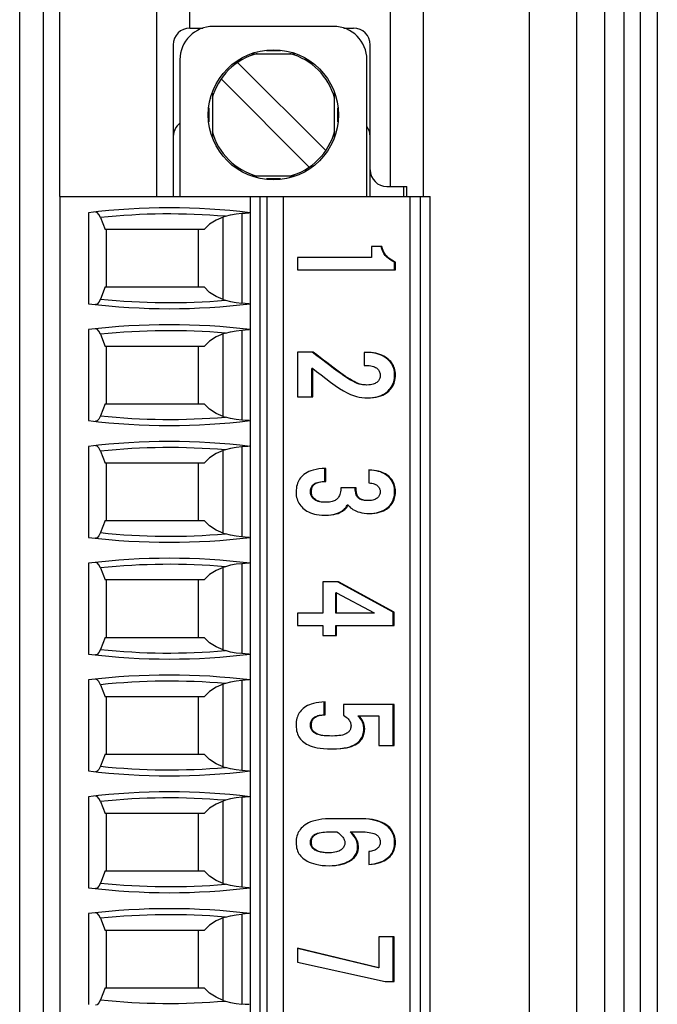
# Model space of a CAD drawing. Header units: millimetres. Extents: x 0 to 594, y 1 to 420.
# Tile 82 of 214: x 122 to 132, y 228 to 243. Entities that reach past the tile are written whole.
import ezdxf

# ---------------------------------------------------------------- set-up
doc = ezdxf.new("R2010")
doc.units = ezdxf.units.MM
doc.header["$LTSCALE"] = 32.67
for name, color, linetype in [('61753N-0_DXF_CONTINUOUS_LINE', 7, 'CONTINUOUS'), ('61758N-0_DXF_CONTINUOUS_LINE', 7, 'CONTINUOUS'), ('61787N-0_DXF_CONTINUOUS_LINE', 7, 'CONTINUOUS'), ('61852N-2_DXF_CONTINUOUS_LINE', 7, 'CONTINUOUS'), ('MC_1_5-18-GFDXF_CONTINUOUS_LINE', 7, 'CONTINUOUS'), ('MC_1_5-7-GF-DXF_CONTINUOUS_LINE', 7, 'CONTINUOUS'), ('U2-PXC_18472DXF_CONTINUOUS_LINE', 7, 'CONTINUOUS')]:
    doc.layers.add(name, color=color, linetype=linetype)

msp = doc.modelspace()

# ---------------------------------------------------------------- linework, layer by layer
at = {"layer": '61753N-0_DXF_CONTINUOUS_LINE', "color": 9, "linetype": 'Continuous'}
msp.add_line((131.6919, 206.5187), (131.6919, 275.5187), dxfattribs=at)
at = {"layer": '61758N-0_DXF_CONTINUOUS_LINE', "color": 9, "linetype": 'Continuous'}
msp.add_line((122.3919, 204.4187), (122.3919, 264.6187), dxfattribs=at)
at = {"layer": '61758N-0_DXF_CONTINUOUS_LINE', "color": 7, "linetype": 'Continuous'}
msp.add_line((122.7419, 264.6187), (122.7419, 204.4187), dxfattribs=at)
at = {"layer": '61787N-0_DXF_CONTINUOUS_LINE', "color": 3, "linetype": 'Continuous'}
msp.add_line((131.9419, 283.7687), (131.9419, 198.2687), dxfattribs=at)
at = {"layer": '61852N-2_DXF_CONTINUOUS_LINE', "color": 9, "linetype": 'Continuous'}
for p, q in [((130.0277, 198.2687), (130.0277, 283.7687)), ((130.7348, 198.2687), (130.7348, 283.7687)), ((131.149, 283.7687), (131.149, 198.2687))]:
    msp.add_line(p, q, dxfattribs=at)
at = {"layer": '61852N-2_DXF_CONTINUOUS_LINE', "color": 7, "linetype": 'Continuous'}
for p, q in [((131.4419, 283.7687), (131.4419, 198.2687)), ((122.9919, 240.1187), (122.9919, 245.4187)), ((124.4419, 245.4187), (124.4419, 240.1187)), ((128.4419, 240.1187), (128.4419, 245.4187)), ((127.9419, 245.2687), (127.9419, 240.2687)), ((124.9419, 242.6437), (124.9419, 242.8937))]:
    msp.add_line(p, q, dxfattribs=at)
at = {"layer": 'MC_1_5-18-GFDXF_CONTINUOUS_LINE', "color": 7, "linetype": 'Continuous'}
for p, q in [((124.9419, 242.6437), (125.1363, 242.6437)), ((127.2476, 242.6437), (127.3919, 242.6437)), ((124.6919, 242.3937), (124.6919, 240.1187)), ((127.6419, 240.5187), (127.6419, 242.3937)), ((127.8919, 240.2687), (128.1919, 240.2687)), ((128.1919, 240.1187), (128.1919, 240.2687))]:
    msp.add_line(p, q, dxfattribs=at)
at = {"layer": 'MC_1_5-18-GFDXF_CONTINUOUS_LINE', "color": 9, "linetype": 'Continuous'}
msp.add_line((128.1419, 240.2687), (128.1419, 240.1187), dxfattribs=at)
at = {"layer": 'MC_1_5-18-GFDXF_CONTINUOUS_LINE', "color": 7, "linetype": 'Continuous'}
for centre, start, end in [((124.9419, 242.3937), 90, 180), ((127.3919, 242.3937), 0, 90), ((127.8919, 240.5187), 180, 270)]:
    msp.add_arc(centre, 0.25, start, end, dxfattribs=at)
at = {"layer": 'MC_1_5-7-GF-DXF_CONTINUOUS_LINE', "color": 7, "linetype": 'Continuous'}
for p, q in [((124.6919, 241.0187), (124.6919, 240.1187)), ((127.6419, 240.1187), (127.6419, 241.0187))]:
    msp.add_line(p, q, dxfattribs=at)
for centre, start, end in [((124.9419, 241.0187), 126.9779, 180), ((127.3919, 241.0187), 0, 36.72677)]:
    msp.add_arc(centre, 0.25, start, end, dxfattribs=at)
at = {"layer": 'U2-PXC_18472DXF_CONTINUOUS_LINE', "color": 7, "linetype": 'Continuous'}
for p, q in [((127.0919, 242.6687), (125.2919, 242.6687)), ((125.8685, 242.2562), (126.5143, 242.2562)), ((124.7919, 242.1687), (124.7919, 240.1187)), ((125.6554, 242.1277), (126.9759, 240.8072)), ((127.5919, 240.1187), (127.5919, 242.1687)), ((126.7284, 240.5597), (125.4079, 241.8802)), ((125.2794, 241.6667), (125.2794, 241.0207)), ((127.1044, 241.6666), (127.1044, 241.0206)), ((125.8695, 240.4312), (126.5154, 240.4312)), ((122.9919, 240.1187), (122.9919, 208.5187)), ((122.9919, 240.1187), (128.5419, 240.1187)), ((125.8419, 240.1187), (125.8419, 208.5187)), ((126.3419, 208.5187), (126.3419, 240.1187)), ((128.2419, 208.5187), (128.2419, 240.1187)), ((128.5419, 208.5187), (128.5419, 240.1187)), ((123.424, 239.8755), (123.424, 238.5119)), ((123.6022, 239.8046), (123.6738, 239.6237)), ((125.474, 239.8224), (125.4419, 239.8121)), ((125.1553, 239.6237), (123.6738, 239.6237)), ((123.6919, 238.7637), (123.6919, 239.6237)), ((125.0669, 239.6237), (125.0669, 238.7637)), ((127.6593, 239.368), (127.6593, 239.2047)), ((127.8178, 239.368), (127.6593, 239.368)), ((126.5516, 239.2047), (126.5516, 239.0194)), ((127.6593, 239.2047), (126.5516, 239.2047)), ((126.5516, 239.0194), (128.0205, 239.0194)), ((128.0076, 239.0194), (128.0076, 239.1356)), ((128.0205, 239.1356), (128.0076, 239.1356)), ((128.0205, 239.0194), (128.0205, 239.1356)), ((123.6738, 238.7637), (123.6022, 238.5827)), ((123.6738, 238.7637), (125.1553, 238.7637)), ((125.4419, 238.5753), (125.474, 238.5649)), ((123.424, 238.1255), (123.424, 236.7619)), ((123.6022, 238.0546), (123.6738, 237.8737)), ((125.474, 238.0724), (125.4419, 238.0621)), ((125.1553, 237.8737), (123.6738, 237.8737)), ((123.6919, 237.0137), (123.6919, 237.8737)), ((125.0669, 237.8737), (125.0669, 237.0137)), ((126.5516, 237.7864), (126.5516, 237.1172)), ((126.7863, 237.7864), (126.5516, 237.7864)), ((127.5489, 237.782), (127.5489, 237.5878)), ((127.6171, 237.782), (127.5489, 237.782)), ((126.7674, 237.1172), (126.7674, 237.5407)), ((126.7803, 237.5407), (126.7674, 237.5407)), ((126.7803, 237.1172), (126.7803, 237.5407)), ((127.5489, 237.5878), (127.6011, 237.5878)), ((126.5516, 237.1172), (126.7803, 237.1172)), ((123.6738, 237.0137), (123.6022, 236.8327)), ((123.6738, 237.0137), (125.1553, 237.0137)), ((125.4419, 236.8253), (125.474, 236.8149)), ((123.424, 236.3755), (123.424, 235.0119)), ((123.6022, 236.3046), (123.6738, 236.1237)), ((125.474, 236.3224), (125.4419, 236.3121)), ((125.1553, 236.1237), (123.6738, 236.1237)), ((123.6919, 235.2637), (123.6919, 236.1237)), ((125.0669, 236.1237), (125.0669, 235.2637)), ((126.964, 235.8496), (126.964, 236.0433)), ((126.977, 235.8496), (126.977, 236.0437)), ((127.6232, 236.0217), (127.6232, 235.8275)), ((127.4305, 235.7525), (127.2017, 235.7525)), ((127.3121, 235.4966), (127.2992, 235.4966)), ((123.6738, 235.2637), (123.6022, 235.0827)), ((123.6738, 235.2637), (125.1553, 235.2637)), ((125.4419, 235.0753), (125.474, 235.0649)), ((123.424, 234.6255), (123.424, 233.2619)), ((125.474, 234.5724), (125.4419, 234.5621)), ((123.6022, 234.5546), (123.6738, 234.3737)), ((125.1553, 234.3737), (123.6738, 234.3737)), ((123.6919, 233.5137), (123.6919, 234.3737)), ((125.0669, 234.3737), (125.0669, 233.5137)), ((126.9328, 234.3437), (126.9328, 233.8775)), ((127.1656, 234.3437), (126.9328, 234.3437)), ((127.9875, 233.8937), (127.1527, 234.3437)), ((128.0004, 233.8937), (127.1656, 234.3437)), ((127.1246, 233.8775), (127.1246, 234.1819)), ((127.1375, 234.1819), (127.1246, 234.1819)), ((127.1375, 234.1819), (127.7034, 233.8804)), ((127.1375, 233.8775), (127.1375, 234.1819)), ((126.5516, 233.8775), (126.5516, 233.6922)), ((126.9328, 233.8775), (126.5516, 233.8775)), ((127.7034, 233.8775), (127.1246, 233.8775)), ((127.7034, 233.8804), (127.7034, 233.8775)), ((127.9875, 233.6922), (127.9875, 233.8937)), ((128.0004, 233.8937), (127.9875, 233.8937)), ((128.0004, 233.6922), (128.0004, 233.8937)), ((126.5516, 233.6922), (126.9328, 233.6922)), ((126.9328, 233.6922), (126.9328, 233.5436)), ((127.1246, 233.5436), (127.1246, 233.6922)), ((127.1246, 233.6922), (128.0004, 233.6922)), ((127.1375, 233.5436), (127.1375, 233.6922)), ((126.9328, 233.5436), (127.1375, 233.5436)), ((123.6738, 233.5137), (123.6022, 233.3327)), ((123.6738, 233.5137), (125.1553, 233.5137)), ((125.4419, 233.3253), (125.474, 233.3149)), ((123.424, 232.8755), (123.424, 231.5119)), ((123.6022, 232.8046), (123.6738, 232.6237)), ((125.474, 232.8224), (125.4419, 232.8121)), ((125.1553, 232.6237), (123.6738, 232.6237)), ((123.6919, 231.7637), (123.6919, 232.6237)), ((125.0669, 232.6237), (125.0669, 231.7637)), ((126.954, 232.3518), (126.954, 232.5455)), ((126.967, 232.3518), (126.967, 232.5459)), ((127.2419, 232.5062), (127.2419, 232.3459)), ((128.0004, 232.5062), (127.2419, 232.5062)), ((127.9875, 231.8929), (127.9875, 232.5062)), ((128.0004, 231.8929), (128.0004, 232.5062)), ((126.9533, 232.352), (126.967, 232.3518)), ((127.4577, 232.3385), (127.7717, 232.3385)), ((127.7717, 232.3385), (127.7717, 231.8929)), ((127.7717, 231.8929), (128.0004, 231.8929)), ((123.6738, 231.7637), (123.6022, 231.5827)), ((123.6738, 231.7637), (125.1553, 231.7637)), ((125.4419, 231.5753), (125.474, 231.5649)), ((123.424, 231.1255), (123.424, 229.7619)), ((123.6022, 231.0546), (123.6738, 230.8737)), ((125.474, 231.0724), (125.4419, 231.0621)), ((125.1553, 230.8737), (123.6738, 230.8737)), ((123.6919, 230.0137), (123.6919, 230.8737)), ((125.0669, 230.8737), (125.0669, 230.0137)), ((127.5188, 230.7952), (127.0332, 230.7952)), ((127.0633, 230.6011), (127.1436, 230.6011)), ((127.3413, 230.6011), (127.4887, 230.6011)), ((127.6212, 230.3054), (127.6212, 230.1113)), ((123.6738, 230.0137), (123.6022, 229.8327)), ((123.6738, 230.0137), (125.1553, 230.0137)), ((125.4419, 229.8253), (125.474, 229.8149)), ((123.424, 229.3755), (123.424, 228.0119)), ((123.6022, 229.3046), (123.6738, 229.1237)), ((125.474, 229.3224), (125.4419, 229.3121)), ((125.1553, 229.1237), (123.6738, 229.1237)), ((123.6919, 228.2637), (123.6919, 229.1237)), ((125.0669, 229.1237), (125.0669, 228.2637)), ((127.7717, 229.029), (127.7717, 228.5628)), ((128.0004, 229.029), (127.7717, 229.029)), ((127.9875, 228.3583), (127.9875, 229.029)), ((128.0004, 228.3583), (128.0004, 229.029)), ((127.7717, 228.5628), (126.5516, 228.8569)), ((126.5516, 228.8569), (126.5516, 228.6451)), ((127.7587, 228.5628), (126.5516, 228.8538)), ((126.5516, 228.6451), (127.868, 228.3583)), ((127.7717, 228.5628), (127.7587, 228.5628)), ((123.6738, 228.2637), (123.6022, 228.0827)), ((123.6738, 228.2637), (125.1553, 228.2637)), ((127.868, 228.3583), (128.0004, 228.3583)), ((125.4419, 228.0753), (125.474, 228.0649))]:
    msp.add_line(p, q, dxfattribs=at)
at = {"layer": 'U2-PXC_18472DXF_CONTINUOUS_LINE', "color": 9, "linetype": 'Continuous'}
for p, q in [((126.0866, 242.305), (126.296, 242.305)), ((125.2306, 241.2402), (125.2306, 241.4475)), ((127.1532, 241.4471), (127.1532, 241.2399)), ((126.2972, 240.3824), (126.0878, 240.3824)), ((125.9919, 208.5187), (125.9919, 240.1187)), ((126.0919, 240.1187), (126.0919, 208.5187)), ((128.3919, 240.1187), (128.3919, 208.5187)), ((125.4419, 238.5753), (125.4419, 239.8121)), ((125.7169, 239.8676), (125.7169, 238.5198)), ((125.7169, 238.1176), (125.7169, 236.7698)), ((125.4419, 236.8253), (125.4419, 238.0621)), ((128.0205, 237.451), (128.0076, 237.451)), ((125.7169, 236.3676), (125.7169, 235.0198)), ((125.4419, 235.0753), (125.4419, 236.3121)), ((126.7603, 235.6922), (126.7473, 235.6922)), ((128.0205, 235.6981), (128.0076, 235.6981)), ((125.7169, 234.6176), (125.7169, 233.2698)), ((125.4419, 233.3253), (125.4419, 234.5621)), ((125.4419, 231.5753), (125.4419, 232.8121)), ((125.7169, 232.8676), (125.7169, 231.5198)), ((126.7603, 232.2003), (126.7473, 232.2003)), ((127.559, 232.1459), (127.546, 232.1459)), ((125.4419, 229.8253), (125.4419, 231.0621)), ((125.7169, 231.1176), (125.7169, 229.7698)), ((126.7603, 230.4393), (126.7473, 230.4393)), ((128.0205, 230.4393), (128.0076, 230.4393)), ((127.4666, 230.3731), (127.4537, 230.3731)), ((125.4419, 228.0753), (125.4419, 229.3121)), ((125.7169, 229.3676), (125.7169, 228.0198))]:
    msp.add_line(p, q, dxfattribs=at)
at = {"layer": 'U2-PXC_18472DXF_CONTINUOUS_LINE', "color": 7, "linetype": 'Continuous'}
for points in [[(123.6022, 239.8046), (123.5785, 239.8517), (123.5526, 239.8797), (123.5294, 239.8861)], [(125.4419, 239.8121), (125.3336, 239.767), (125.2361, 239.704), (125.1553, 239.6237)], [(125.474, 239.8224), (125.5505, 239.8433), (125.6317, 239.8585), (125.7169, 239.8676)], [(125.7169, 239.8676), (125.768, 239.8722), (125.807, 239.8761), (125.8302, 239.8764)], [(128.0076, 239.1356), (127.9772, 239.1524), (127.9511, 239.1672), (127.9288, 239.181), (127.91, 239.1943), (127.8941, 239.2073), (127.8804, 239.2205), (127.868, 239.2344), (127.8565, 239.2496), (127.8456, 239.2665), (127.8351, 239.2859), (127.8248, 239.3084), (127.8148, 239.3353), (127.8049, 239.368)], [(128.0205, 239.1356), (127.9908, 239.1521), (127.965, 239.1666), (127.9418, 239.1809), (127.9221, 239.1949), (127.9055, 239.2087), (127.8909, 239.2231), (127.878, 239.238), (127.8669, 239.2533), (127.856, 239.2709), (127.8454, 239.2913), (127.8365, 239.3115), (127.8273, 239.3364), (127.8178, 239.368)], [(125.4419, 238.5753), (125.3332, 238.6206), (125.2358, 238.6836), (125.1553, 238.7637)], [(123.6022, 238.5827), (123.5785, 238.5357), (123.5527, 238.5077), (123.5294, 238.5012)], [(125.474, 238.5649), (125.5505, 238.544), (125.6317, 238.5289), (125.7169, 238.5198)], [(125.8302, 238.511), (125.807, 238.5113), (125.768, 238.5152), (125.7169, 238.5198)], [(123.6022, 238.0546), (123.5785, 238.1017), (123.5526, 238.1297), (123.5294, 238.1361)], [(125.474, 238.0724), (125.5505, 238.0933), (125.6317, 238.1085), (125.7169, 238.1176)], [(125.7169, 238.1176), (125.768, 238.1222), (125.807, 238.1261), (125.8302, 238.1264)], [(125.4419, 238.0621), (125.3336, 238.017), (125.2361, 237.954), (125.1553, 237.8737)], [(127.5801, 237.2951), (127.5505, 237.2961), (127.5245, 237.2988), (127.5, 237.3033), (127.475, 237.3098), (127.448, 237.3191), (127.4167, 237.3323), (127.3793, 237.351), (127.3375, 237.3748), (127.2938, 237.4021), (127.248, 237.4325), (127.1997, 237.4661), (127.1485, 237.5027), (127.0943, 237.5425), (127.0369, 237.5853), (126.9762, 237.6311), (126.9121, 237.6799), (126.8445, 237.7317), (126.7734, 237.7864)], [(127.5931, 237.2951), (127.5701, 237.2957), (127.5497, 237.2973), (127.5307, 237.2999), (127.5122, 237.3034), (127.4935, 237.3082), (127.4739, 237.3144), (127.4526, 237.3223), (127.4289, 237.3326), (127.4023, 237.3457), (127.3726, 237.3618), (127.3408, 237.3806), (127.3078, 237.4014), (127.2736, 237.4239), (127.2381, 237.4482), (127.201, 237.4743), (127.1623, 237.5021), (127.1218, 237.5317), (127.0796, 237.563), (127.0356, 237.596), (126.9897, 237.6307), (126.9418, 237.6671), (126.892, 237.7052), (126.8402, 237.745), (126.7863, 237.7864)], [(128.0205, 237.451), (128.0196, 237.4758), (128.0168, 237.4994), (128.0123, 237.5226), (128.006, 237.5453), (127.998, 237.5669), (127.9883, 237.5879), (127.9769, 237.6081), (127.9638, 237.6275), (127.9488, 237.6464), (127.932, 237.6645), (127.9131, 237.6819), (127.8921, 237.6986), (127.8691, 237.7141), (127.8439, 237.7286), (127.8171, 237.7416), (127.7879, 237.7532), (127.7564, 237.7632), (127.7237, 237.7712), (127.6899, 237.777), (127.6543, 237.7807), (127.6171, 237.782)], [(128.0076, 237.451), (128.0067, 237.4754), (128.004, 237.4989), (127.9997, 237.5214), (127.9937, 237.5433), (127.9861, 237.5644), (127.9769, 237.5849), (127.9659, 237.6049), (127.9532, 237.6242), (127.9387, 237.6431), (127.9222, 237.6613), (127.9037, 237.6789), (127.8831, 237.6957), (127.8602, 237.7116), (127.8351, 237.7264), (127.8077, 237.74), (127.7781, 237.752), (127.7464, 237.7624), (127.7129, 237.7707), (127.6778, 237.7769), (127.6414, 237.7807), (127.6171, 237.7815)], [(126.7803, 237.5407), (126.838, 237.4994), (126.9059, 237.4471), (126.9757, 237.3919), (127.0471, 237.3364), (127.1159, 237.2859), (127.1805, 237.2424), (127.2404, 237.2062), (127.295, 237.1774), (127.3449, 237.1548), (127.3913, 237.1372), (127.4354, 237.1236), (127.4778, 237.1134), (127.5189, 237.1064), (127.559, 237.1023), (127.5991, 237.101)], [(127.6011, 237.5878), (127.6264, 237.5868), (127.649, 237.5841), (127.6699, 237.5798), (127.6894, 237.5739), (127.7063, 237.5671), (127.7213, 237.5594), (127.7347, 237.5507), (127.7461, 237.5417), (127.7558, 237.5323), (127.7643, 237.5222), (127.7716, 237.5116), (127.7777, 237.5005), (127.7827, 237.4889), (127.7865, 237.477), (127.7894, 237.4642), (127.7911, 237.4511), (127.7917, 237.4363)], [(127.7917, 237.4363), (127.7911, 237.4226), (127.7895, 237.4103), (127.7867, 237.3982), (127.7829, 237.3871), (127.7781, 237.3765), (127.7723, 237.3666), (127.7656, 237.3572), (127.7577, 237.3483), (127.7491, 237.3403), (127.7393, 237.3327), (127.728, 237.3254), (127.7146, 237.3184), (127.7008, 237.3125), (127.6847, 237.307), (127.6655, 237.3022), (127.6447, 237.2985), (127.6211, 237.2961), (127.5931, 237.2951)], [(127.5991, 237.101), (127.6475, 237.1025), (127.6905, 237.1067), (127.7286, 237.1129), (127.7648, 237.1215), (127.7998, 237.1327), (127.8302, 237.1451), (127.8565, 237.1584), (127.8804, 237.1729), (127.9018, 237.1884), (127.9208, 237.2047), (127.9379, 237.2218), (127.9531, 237.2397), (127.9668, 237.2586), (127.9788, 237.2785), (127.9894, 237.2993), (127.9985, 237.3212), (128.0061, 237.3443), (128.0122, 237.3686), (128.0167, 237.3946), (128.0195, 237.4216), (128.0205, 237.451)], [(127.5991, 237.1014), (127.6325, 237.1024), (127.6745, 237.1063), (127.7123, 237.1123), (127.7466, 237.1201), (127.7776, 237.1294), (127.8058, 237.1401), (127.8314, 237.1519), (127.8546, 237.1647), (127.8757, 237.1786), (127.8949, 237.1933), (127.9123, 237.2089), (127.9282, 237.2254), (127.9425, 237.2427), (127.9554, 237.261), (127.9669, 237.2803), (127.9771, 237.3007), (127.9859, 237.3222), (127.9934, 237.3449), (127.9993, 237.3691), (128.0038, 237.3947), (128.0066, 237.422), (128.0076, 237.451)], [(125.4419, 236.8253), (125.3332, 236.8706), (125.2358, 236.9336), (125.1553, 237.0137)], [(123.6022, 236.8327), (123.5785, 236.7857), (123.5527, 236.7577), (123.5294, 236.7512)], [(125.7169, 236.7698), (125.6317, 236.7789), (125.5505, 236.794), (125.474, 236.8149)], [(125.8302, 236.761), (125.807, 236.7613), (125.768, 236.7652), (125.7169, 236.7698)], [(123.6022, 236.3046), (123.5785, 236.3517), (123.5526, 236.3797), (123.5294, 236.3861)], [(125.7169, 236.3676), (125.6317, 236.3585), (125.5505, 236.3433), (125.474, 236.3224)], [(125.8302, 236.3764), (125.8069, 236.3761), (125.7678, 236.3721), (125.7169, 236.3676)], [(125.4419, 236.3121), (125.3336, 236.267), (125.2361, 236.204), (125.1553, 236.1237)], [(126.977, 236.0437), (126.9215, 236.042), (126.8732, 236.0375), (126.8312, 236.0308), (126.7897, 236.0212), (126.7535, 236.0098), (126.7225, 235.9974), (126.6956, 235.984), (126.6708, 235.9692), (126.6495, 235.954), (126.6303, 235.9378), (126.6134, 235.921), (126.5983, 235.9034), (126.5848, 235.8848), (126.5729, 235.8653), (126.5626, 235.8448), (126.5535, 235.8229), (126.5461, 235.8001), (126.54, 235.7754), (126.5354, 235.7489), (126.5325, 235.7208), (126.5315, 235.6893)], [(128.0205, 235.6981), (128.0196, 235.7235), (128.017, 235.7476), (128.0127, 235.7711), (128.0068, 235.7935), (127.9995, 235.8148), (127.9908, 235.835), (127.9807, 235.8542), (127.9692, 235.8725), (127.9563, 235.89), (127.9422, 235.9063), (127.9263, 235.9221), (127.9093, 235.9367), (127.8904, 235.9506), (127.8697, 235.9635), (127.8474, 235.9754), (127.8225, 235.9865), (127.7961, 235.9961), (127.7662, 236.0047), (127.7368, 236.0112), (127.7035, 236.0165), (127.6658, 236.0202), (127.6232, 236.0217)], [(128.0076, 235.6981), (128.0066, 235.7239), (128.0039, 235.7487), (127.9995, 235.7722), (127.9935, 235.7948), (127.986, 235.8163), (127.977, 235.8368), (127.9665, 235.8563), (127.9546, 235.875), (127.9411, 235.8928), (127.926, 235.9097), (127.9093, 235.9258), (127.8908, 235.9409), (127.8704, 235.9552), (127.8479, 235.9685), (127.8232, 235.9807), (127.7958, 235.9917), (127.7657, 236.0014), (127.7324, 236.0095), (127.6957, 236.0158), (127.6551, 236.02), (127.6232, 236.0212)], [(126.7473, 235.6922), (126.748, 235.7109), (126.75, 235.7271), (126.7529, 235.7412), (126.7567, 235.7537), (126.7613, 235.765), (126.7667, 235.7753), (126.7728, 235.7847), (126.7798, 235.7934), (126.7877, 235.8016), (126.7968, 235.8093), (126.8072, 235.8166), (126.8193, 235.8234), (126.8335, 235.8298), (126.8503, 235.8357), (126.8705, 235.841), (126.8951, 235.8453), (126.9256, 235.8484), (126.964, 235.8496)], [(126.7603, 235.6922), (126.761, 235.7108), (126.7629, 235.7269), (126.7658, 235.741), (126.7697, 235.7538), (126.7748, 235.7662), (126.7808, 235.7772), (126.7874, 235.787), (126.7948, 235.7958), (126.8029, 235.8037), (126.8121, 235.8111), (126.8223, 235.8179), (126.8343, 235.8244), (126.8468, 235.83), (126.8614, 235.8352), (126.8792, 235.84), (126.9001, 235.8441), (126.921, 235.8469), (126.9463, 235.8488), (126.977, 235.8496)], [(127.2017, 235.7525), (127.2003, 235.7215), (127.1974, 235.6961), (127.1934, 235.6752), (127.1876, 235.6548), (127.1811, 235.6378), (127.1741, 235.6236), (127.1665, 235.6114), (127.1581, 235.6003), (127.1491, 235.5905), (127.1394, 235.5817), (127.1285, 235.5737), (127.1167, 235.5664), (127.1034, 235.5598), (127.0882, 235.5537), (127.0709, 235.5484), (127.0518, 235.5441), (127.0309, 235.5409), (127.0056, 235.5386), (126.975, 235.5378)], [(127.6042, 235.5628), (127.5734, 235.5638), (127.5491, 235.5665), (127.5294, 235.5702), (127.5132, 235.5748), (127.4994, 235.5801), (127.4876, 235.5859), (127.4773, 235.5923), (127.4681, 235.5993), (127.4599, 235.6069), (127.4525, 235.6153), (127.4458, 235.6247), (127.4396, 235.6352), (127.434, 235.6473), (127.429, 235.6612), (127.4247, 235.6776), (127.4211, 235.6974), (127.4186, 235.7218), (127.4176, 235.7525)], [(127.6171, 235.5628), (127.5894, 235.5636), (127.5668, 235.5658), (127.5483, 235.5689), (127.5299, 235.5736), (127.5145, 235.5791), (127.5019, 235.5851), (127.4912, 235.5916), (127.4814, 235.5989), (127.473, 235.6068), (127.4656, 235.6152), (127.4589, 235.6245), (127.4531, 235.6343), (127.4478, 235.6453), (127.4429, 235.6582), (127.4385, 235.6735), (127.4353, 235.6895), (127.4328, 235.7068), (127.4312, 235.7276), (127.4305, 235.7525)], [(127.6232, 235.8275), (127.6456, 235.8259), (127.6662, 235.8228), (127.6854, 235.8181), (127.7036, 235.8119), (127.7193, 235.8049), (127.7336, 235.7969), (127.7459, 235.7882), (127.7562, 235.7794), (127.765, 235.7702), (127.7725, 235.7604), (127.7786, 235.7507), (127.7834, 235.7409), (127.787, 235.731), (127.7896, 235.7208), (127.7912, 235.7104), (127.7917, 235.6996)], [(126.5315, 235.6893), (126.5324, 235.6625), (126.5352, 235.6369), (126.5398, 235.612), (126.5461, 235.5882), (126.554, 235.5656), (126.5634, 235.5439), (126.5744, 235.5233), (126.5868, 235.5037), (126.6008, 235.4849), (126.6161, 235.4673), (126.6333, 235.4503), (126.652, 235.4345), (126.6725, 235.4195), (126.6951, 235.4055), (126.7194, 235.3927), (126.7466, 235.3808), (126.7753, 235.3705), (126.8079, 235.3612), (126.8399, 235.3543), (126.8761, 235.3487), (126.9169, 235.345), (126.9629, 235.3436)], [(126.962, 235.5378), (126.9329, 235.5388), (126.9066, 235.5417), (126.883, 235.5461), (126.8622, 235.5518), (126.8439, 235.5584), (126.8277, 235.5658), (126.8137, 235.5738), (126.8014, 235.5823), (126.7907, 235.5912), (126.7815, 235.6004), (126.7735, 235.6101), (126.7667, 235.6201), (126.7609, 235.6306), (126.7562, 235.6416), (126.7524, 235.6531), (126.7497, 235.6653), (126.7479, 235.6783), (126.7473, 235.6922)], [(126.975, 235.5378), (126.9445, 235.5389), (126.9178, 235.542), (126.8932, 235.5468), (126.8707, 235.5532), (126.8517, 235.5606), (126.8347, 235.569), (126.82, 235.5782), (126.8078, 235.5875), (126.7975, 235.5972), (126.7883, 235.6077), (126.7807, 235.6185), (126.7744, 235.6296), (126.7693, 235.641), (126.7655, 235.6527), (126.7626, 235.6652), (126.7609, 235.678), (126.7603, 235.6922)], [(127.7917, 235.6996), (127.7911, 235.6856), (127.7893, 235.6727), (127.7864, 235.6608), (127.7825, 235.6495), (127.7773, 235.6384), (127.771, 235.6281), (127.7637, 235.6184), (127.7554, 235.6095), (127.7462, 235.6013), (127.7356, 235.5935), (127.7234, 235.5863), (127.7105, 235.5801), (127.6957, 235.5745), (127.6787, 235.5696), (127.6605, 235.566), (127.6403, 235.5637), (127.6171, 235.5628)], [(127.6272, 235.369), (127.6581, 235.37), (127.6978, 235.374), (127.7339, 235.38), (127.7666, 235.3879), (127.7962, 235.3974), (127.8232, 235.4083), (127.8477, 235.4203), (127.87, 235.4335), (127.8902, 235.4477), (127.9085, 235.4628), (127.9252, 235.4789), (127.9402, 235.4959), (127.9537, 235.5138), (127.9657, 235.5327), (127.9762, 235.5526), (127.9854, 235.5737), (127.993, 235.5958), (127.9992, 235.6193), (128.0037, 235.6441), (128.0066, 235.6703), (128.0076, 235.6981)], [(127.6272, 235.3686), (127.6709, 235.37), (127.7101, 235.3739), (127.7452, 235.3797), (127.7783, 235.3876), (127.811, 235.3981), (127.8396, 235.4098), (127.8644, 235.4224), (127.8869, 235.4361), (127.9074, 235.451), (127.9254, 235.4664), (127.9418, 235.4828), (127.9563, 235.4999), (127.9694, 235.518), (127.981, 235.5369), (127.991, 235.5566), (127.9997, 235.5774), (128.007, 235.5991), (128.0127, 235.6219), (128.017, 235.6461), (128.0196, 235.6711), (128.0205, 235.6981)], [(126.9629, 235.344), (127.0045, 235.3452), (127.0498, 235.3495), (127.0882, 235.3558), (127.1211, 235.3635), (127.1497, 235.3726), (127.1746, 235.3826), (127.1966, 235.3936), (127.2162, 235.4054), (127.2337, 235.418), (127.2495, 235.4316), (127.2638, 235.4461), (127.2768, 235.4616), (127.2885, 235.4784), (127.2992, 235.4966)], [(126.9629, 235.3436), (127.0149, 235.3451), (127.0585, 235.349), (127.0983, 235.3552), (127.1315, 235.3628), (127.1614, 235.3721), (127.1871, 235.3824), (127.2092, 235.3934), (127.2295, 235.4056), (127.2474, 235.4186), (127.2631, 235.4322), (127.2772, 235.4466), (127.2899, 235.4618), (127.3015, 235.4784), (127.3121, 235.4966)], [(127.3121, 235.4966), (127.3225, 235.4829), (127.3347, 235.4695), (127.349, 235.4561), (127.365, 235.4435), (127.3832, 235.4312), (127.4045, 235.419), (127.4283, 235.4077), (127.4551, 235.3971), (127.4854, 235.3875), (127.518, 235.3797), (127.5533, 235.3736), (127.5898, 235.3699), (127.6272, 235.3686)], [(125.4419, 235.0753), (125.3332, 235.1206), (125.2358, 235.1836), (125.1553, 235.2637)], [(123.6022, 235.0827), (123.5785, 235.0357), (123.5527, 235.0077), (123.5294, 235.0012)], [(125.7169, 235.0198), (125.6317, 235.0289), (125.5505, 235.044), (125.474, 235.0649)], [(125.8302, 235.011), (125.807, 235.0113), (125.768, 235.0152), (125.7169, 235.0198)], [(123.6022, 234.5546), (123.5785, 234.6017), (123.5526, 234.6297), (123.5294, 234.6361)], [(125.7169, 234.6176), (125.6317, 234.6085), (125.5505, 234.5933), (125.474, 234.5724)], [(125.8302, 234.6264), (125.8069, 234.6261), (125.7678, 234.6221), (125.7169, 234.6176)], [(125.4419, 234.5621), (125.3336, 234.517), (125.2361, 234.454), (125.1553, 234.3737)], [(125.4419, 233.3253), (125.3332, 233.3706), (125.2358, 233.4336), (125.1553, 233.5137)], [(123.6022, 233.3327), (123.5785, 233.2857), (123.5527, 233.2577), (123.5294, 233.2512)], [(125.7169, 233.2698), (125.6317, 233.2789), (125.5505, 233.294), (125.474, 233.3149)], [(125.8302, 233.261), (125.807, 233.2613), (125.768, 233.2652), (125.7169, 233.2698)], [(123.6022, 232.8046), (123.5785, 232.8517), (123.5526, 232.8797), (123.5294, 232.8861)], [(125.4419, 232.8121), (125.3336, 232.767), (125.2361, 232.704), (125.1553, 232.6237)], [(125.7169, 232.8676), (125.6317, 232.8585), (125.5505, 232.8433), (125.474, 232.8224)], [(125.8302, 232.8764), (125.8069, 232.8761), (125.7678, 232.8721), (125.7169, 232.8676)], [(126.967, 232.5459), (126.9174, 232.5445), (126.8724, 232.5403), (126.8316, 232.534), (126.7936, 232.5255), (126.7599, 232.5154), (126.7301, 232.5042), (126.7032, 232.4918), (126.679, 232.4784), (126.6575, 232.4643), (126.6383, 232.4494), (126.6212, 232.4338), (126.6059, 232.4176), (126.5921, 232.4005), (126.5799, 232.3828), (126.5692, 232.3643), (126.5596, 232.3445), (126.5515, 232.3239), (126.5448, 232.3023), (126.5391, 232.2785), (126.5351, 232.254), (126.5325, 232.2274), (126.5315, 232.1974)], [(126.7473, 232.2003), (126.748, 232.2158), (126.7498, 232.23), (126.7528, 232.2432), (126.7567, 232.2554), (126.7616, 232.2668), (126.7674, 232.2774), (126.7742, 232.2874), (126.782, 232.2969), (126.7909, 232.3058), (126.801, 232.3141), (126.8125, 232.3219), (126.8256, 232.3291), (126.8405, 232.3357), (126.8575, 232.3414), (126.877, 232.3461), (126.8992, 232.3497), (126.9248, 232.3517), (126.9404, 232.352)], [(126.7603, 232.2003), (126.7609, 232.2156), (126.7627, 232.2297), (126.7656, 232.2426), (126.7694, 232.2546), (126.7743, 232.2663), (126.7802, 232.2772), (126.7871, 232.2874), (126.7949, 232.2969), (126.8032, 232.3052), (126.8127, 232.3132), (126.8235, 232.3207), (126.8358, 232.3278), (126.8481, 232.3335), (126.8622, 232.3388), (126.8788, 232.3436), (126.8977, 232.3476), (126.9169, 232.3502), (126.9398, 232.3518), (126.9533, 232.352)], [(127.2419, 232.3459), (127.2637, 232.333), (127.2822, 232.3201), (127.2984, 232.3066), (127.3115, 232.2936), (127.3227, 232.2802), (127.3316, 232.2674), (127.3389, 232.2546), (127.3446, 232.2418), (127.3489, 232.2291), (127.3518, 232.2164), (127.3536, 232.2035), (127.3543, 232.19)], [(127.546, 232.1459), (127.5452, 232.1658), (127.543, 232.1848), (127.5394, 232.2029), (127.5343, 232.2207), (127.5277, 232.2383), (127.5194, 232.2561), (127.5089, 232.2745), (127.4958, 232.2939), (127.4791, 232.315), (127.4577, 232.3385)], [(127.559, 232.1459), (127.5582, 232.1661), (127.5559, 232.1851), (127.5521, 232.2038), (127.5468, 232.2222), (127.5399, 232.2401), (127.5313, 232.2581), (127.5206, 232.2765), (127.5074, 232.2958), (127.491, 232.3162), (127.4707, 232.3385)], [(126.5315, 232.1974), (126.5325, 232.1666), (126.5354, 232.139), (126.54, 232.113), (126.5463, 232.0884), (126.5539, 232.0661), (126.563, 232.0451), (126.5733, 232.0256), (126.5849, 232.0075), (126.5978, 231.9903), (126.6123, 231.974), (126.6284, 231.9584), (126.646, 231.9438), (126.6661, 231.9295), (126.6883, 231.916), (126.7133, 231.9031), (126.7414, 231.8909), (126.7708, 231.8803), (126.8054, 231.8702), (126.8465, 231.8607), (126.8938, 231.8527), (126.9425, 231.847), (127.0004, 231.843), (127.0693, 231.8414)], [(127.0624, 232.0356), (127.0008, 232.0369), (126.952, 232.0405), (126.9134, 232.0457), (126.8829, 232.0519), (126.8587, 232.0588), (126.8389, 232.066), (126.8227, 232.0735), (126.8091, 232.0813), (126.7977, 232.0893), (126.7879, 232.0976), (126.7795, 232.1061), (126.7723, 232.1151), (126.766, 232.1245), (126.7607, 232.1344), (126.7562, 232.1452), (126.7525, 232.1569), (126.7498, 232.1697), (126.748, 232.1841), (126.7473, 232.2003)], [(127.0753, 232.0356), (127.0313, 232.0362), (126.9942, 232.038), (126.9625, 232.0408), (126.9301, 232.0451), (126.9034, 232.0502), (126.8813, 232.0558), (126.8595, 232.063), (126.8408, 232.0709), (126.8258, 232.079), (126.8135, 232.0871), (126.8023, 232.0963), (126.793, 232.1055), (126.7853, 232.1149), (126.7788, 232.1248), (126.7733, 232.1351), (126.7689, 232.1458), (126.7653, 232.1576), (126.7626, 232.1704), (126.7609, 232.1842), (126.7603, 232.2003)], [(127.0693, 231.8418), (127.1357, 231.8435), (127.2002, 231.8487), (127.2534, 231.8563), (127.2978, 231.8655), (127.3351, 231.8759), (127.3669, 231.8871), (127.3941, 231.8991), (127.4176, 231.9116), (127.438, 231.9246), (127.4559, 231.9381), (127.4716, 231.9521), (127.4854, 231.9666), (127.4975, 231.9818), (127.5082, 231.9977), (127.5176, 232.0144), (127.5257, 232.0323), (127.5326, 232.0513), (127.5381, 232.0719), (127.5423, 232.0942), (127.545, 232.1187), (127.546, 232.1459)], [(127.0693, 231.8414), (127.1363, 231.8428), (127.1928, 231.8467), (127.2414, 231.8523), (127.2885, 231.8605), (127.3277, 231.8699), (127.3604, 231.8799), (127.3903, 231.8915), (127.4164, 231.9038), (127.4392, 231.9168), (127.4587, 231.9302), (127.4755, 231.9437), (127.4905, 231.9581), (127.5035, 231.9728), (127.5149, 231.988), (127.5249, 232.0039), (127.5336, 232.0207), (127.5409, 232.038), (127.547, 232.0564), (127.5521, 232.0765), (127.5557, 232.0973), (127.5581, 232.1201), (127.559, 232.1459)], [(127.3543, 232.19), (127.3536, 232.1752), (127.3519, 232.162), (127.349, 232.1495), (127.3452, 232.138), (127.3404, 232.1275), (127.3348, 232.1177), (127.3282, 232.1085), (127.3206, 232.0999), (127.3118, 232.0915), (127.3021, 232.0839), (127.2912, 232.0767), (127.278, 232.0695), (127.262, 232.0624), (127.2441, 232.056), (127.2251, 232.0506), (127.2021, 232.0456), (127.1742, 232.0412), (127.1467, 232.0383), (127.1141, 232.0363), (127.0753, 232.0356)], [(125.4419, 231.5753), (125.3332, 231.6206), (125.2358, 231.6836), (125.1553, 231.7637)], [(123.6022, 231.5827), (123.5785, 231.5357), (123.5527, 231.5077), (123.5294, 231.5012)], [(125.7169, 231.5198), (125.6317, 231.5289), (125.5505, 231.544), (125.474, 231.5649)], [(125.8302, 231.511), (125.807, 231.5113), (125.768, 231.5152), (125.7169, 231.5198)], [(123.6022, 231.0546), (123.5785, 231.1017), (123.5526, 231.1297), (123.5294, 231.1361)], [(125.4419, 231.0621), (125.3336, 231.017), (125.2361, 230.954), (125.1553, 230.8737)], [(125.7169, 231.1176), (125.6317, 231.1085), (125.5505, 231.0933), (125.474, 231.0724)], [(125.8302, 231.1264), (125.8069, 231.1261), (125.7678, 231.1221), (125.7169, 231.1176)], [(127.0332, 230.7952), (126.9724, 230.7935), (126.919, 230.7889), (126.8721, 230.782), (126.8259, 230.7722), (126.7847, 230.7604), (126.7495, 230.7476), (126.7192, 230.7341), (126.6908, 230.7189), (126.6668, 230.7036), (126.645, 230.6872), (126.6261, 230.6706), (126.6093, 230.6534), (126.5944, 230.6355), (126.5813, 230.6171), (126.5699, 230.5981), (126.5599, 230.5783), (126.5515, 230.5578), (126.5446, 230.5367), (126.539, 230.5141), (126.5349, 230.4908), (126.5324, 230.4661), (126.5315, 230.4393)], [(128.0205, 230.4393), (128.0195, 230.4677), (128.0166, 230.494), (128.0119, 230.5193), (128.0054, 230.5434), (127.9974, 230.5658), (127.9878, 230.5873), (127.9767, 230.6076), (127.9641, 230.6267), (127.9499, 230.6451), (127.9338, 230.6628), (127.9162, 230.6794), (127.8962, 230.6956), (127.8741, 230.7109), (127.8495, 230.7255), (127.8217, 230.7394), (127.7913, 230.752), (127.7565, 230.7638), (127.7184, 230.7741), (127.6759, 230.7827), (127.6306, 230.7891), (127.5785, 230.7935), (127.5188, 230.7952)], [(128.0076, 230.4393), (128.0066, 230.467), (128.0038, 230.4929), (127.9994, 230.5172), (127.9935, 230.5402), (127.986, 230.562), (127.9771, 230.5827), (127.9667, 230.6025), (127.9548, 230.6215), (127.9413, 230.6398), (127.926, 230.6574), (127.9088, 230.6744), (127.8896, 230.6907), (127.8679, 230.7065), (127.8437, 230.7215), (127.8165, 230.7358), (127.7859, 230.7491), (127.7516, 230.7614), (127.713, 230.7723), (127.6697, 230.7815), (127.6211, 230.7887), (127.5667, 230.7935), (127.5188, 230.7948)], [(126.7473, 230.4393), (126.748, 230.4574), (126.7498, 230.4727), (126.7526, 230.4858), (126.7561, 230.4974), (126.7604, 230.5079), (126.7654, 230.5175), (126.7713, 230.5263), (126.778, 230.5347), (126.7858, 230.5427), (126.7949, 230.5504), (126.8056, 230.5578), (126.8184, 230.5651), (126.8338, 230.5722), (126.8527, 230.579), (126.8764, 230.5855), (126.9066, 230.5915), (126.9459, 230.5966), (126.9953, 230.6), (127.0503, 230.6011)], [(126.7603, 230.4393), (126.761, 230.4579), (126.763, 230.4737), (126.7659, 230.4872), (126.7696, 230.499), (126.7744, 230.5101), (126.78, 230.5201), (126.7862, 230.529), (126.7934, 230.5374), (126.8016, 230.5453), (126.8108, 230.5526), (126.8221, 230.56), (126.8345, 230.5667), (126.8497, 230.5733), (126.8654, 230.579), (126.8832, 230.584), (126.905, 230.5889), (126.9317, 230.5934), (126.9582, 230.5965), (126.9869, 230.5988), (127.0215, 230.6004), (127.0633, 230.6011)], [(127.1436, 230.6011), (127.1658, 230.5829), (127.1855, 230.5659), (127.2028, 230.5498), (127.2174, 230.5346), (127.2297, 230.52), (127.2394, 230.5067), (127.2472, 230.4937), (127.2529, 230.4819), (127.257, 230.4708), (127.2598, 230.4601), (127.2614, 230.4497), (127.262, 230.4393)], [(127.4537, 230.3731), (127.453, 230.3916), (127.4508, 230.4103), (127.4471, 230.4293), (127.4417, 230.4486), (127.4346, 230.4684), (127.4256, 230.4888), (127.4143, 230.5098), (127.4006, 230.5315), (127.3841, 230.5539), (127.3644, 230.5771), (127.3413, 230.6011)], [(127.4666, 230.3731), (127.4659, 230.392), (127.4636, 230.4109), (127.4598, 230.4301), (127.4544, 230.4496), (127.4471, 230.4697), (127.438, 230.4898), (127.4266, 230.5108), (127.413, 230.5321), (127.3966, 230.5545), (127.3773, 230.5772), (127.3543, 230.6011)], [(127.4887, 230.6011), (127.5317, 230.6004), (127.5675, 230.5987), (127.5971, 230.5962), (127.626, 230.5925), (127.6536, 230.5876), (127.6758, 230.5822), (127.6938, 230.5765), (127.7128, 230.5689), (127.7286, 230.5608), (127.741, 230.5527), (127.751, 230.5448), (127.7601, 230.5358), (127.7676, 230.5267), (127.7738, 230.5172), (127.7789, 230.5072), (127.7832, 230.4965), (127.7866, 230.4854), (127.7892, 230.4726), (127.791, 230.4574), (127.7917, 230.4393)], [(126.5315, 230.4393), (126.5325, 230.4106), (126.5354, 230.3843), (126.54, 230.3594), (126.5465, 230.3354), (126.5544, 230.3135), (126.5638, 230.2925), (126.5747, 230.2729), (126.587, 230.2545), (126.6009, 230.2369), (126.6166, 230.2199), (126.634, 230.2039), (126.6535, 230.1885), (126.6757, 230.1736), (126.6999, 230.1596), (126.7279, 230.1462), (126.757, 230.1345), (126.7903, 230.1235), (126.8291, 230.1133), (126.874, 230.1045), (126.9201, 230.0982), (126.9741, 230.0938), (127.0372, 230.0922)], [(127.0142, 230.2863), (126.9683, 230.2877), (126.93, 230.2914), (126.8981, 230.2968), (126.8715, 230.3033), (126.8492, 230.3106), (126.8306, 230.3184), (126.8149, 230.3266), (126.8017, 230.3352), (126.7905, 230.3439), (126.7811, 230.3528), (126.773, 230.362), (126.7663, 230.3715), (126.7606, 230.3813), (126.756, 230.3915), (126.7523, 230.4023), (126.7496, 230.4137), (126.7479, 230.426), (126.7473, 230.4393)], [(127.0272, 230.2863), (126.9855, 230.2874), (126.9511, 230.2904), (126.9201, 230.295), (126.8923, 230.3011), (126.8697, 230.3079), (126.8491, 230.3159), (126.8311, 230.3248), (126.8168, 230.3337), (126.8051, 230.3425), (126.7946, 230.3522), (126.7862, 230.3618), (126.7791, 230.3717), (126.7734, 230.3817), (126.7687, 230.392), (126.7651, 230.4028), (126.7625, 230.4142), (126.7608, 230.4261), (126.7603, 230.4393)], [(127.262, 230.4393), (127.2613, 230.4252), (127.2595, 230.4122), (127.2567, 230.4002), (127.2529, 230.3889), (127.2481, 230.378), (127.2423, 230.3677), (127.2355, 230.3581), (127.2276, 230.3489), (127.2191, 230.3405), (127.2093, 230.3324), (127.1977, 230.3244), (127.1839, 230.3166), (127.1697, 230.3101), (127.1539, 230.3041), (127.1348, 230.2984), (127.1118, 230.2933), (127.089, 230.2898), (127.0612, 230.2873), (127.0272, 230.2863)], [(127.6211, 230.1124), (127.6559, 230.1154), (127.6987, 230.1218), (127.7371, 230.13), (127.7715, 230.1398), (127.8023, 230.1509), (127.83, 230.1631), (127.8548, 230.1762), (127.8771, 230.1901), (127.8971, 230.2048), (127.915, 230.2201), (127.9311, 230.2361), (127.9454, 230.2527), (127.9581, 230.2699), (127.9693, 230.2879), (127.9791, 230.3066), (127.9875, 230.3261), (127.9945, 230.3465), (128, 230.3679), (128.0041, 230.3904), (128.0067, 230.4142), (128.0076, 230.4393)], [(127.7917, 230.4393), (127.7912, 230.4285), (127.7896, 230.4179), (127.7869, 230.4075), (127.7831, 230.3972), (127.7783, 230.3872), (127.7723, 230.3773), (127.765, 230.3675), (127.7565, 230.3582), (127.747, 230.3494), (127.7359, 230.3408), (127.7231, 230.3327), (127.7097, 230.3257), (127.6946, 230.3193), (127.6776, 230.3138), (127.6604, 230.3098), (127.6417, 230.3069), (127.6212, 230.3054)], [(127.6212, 230.1113), (127.6708, 230.1156), (127.7143, 230.1222), (127.7523, 230.1306), (127.7896, 230.1415), (127.8235, 230.1543), (127.8526, 230.1679), (127.8779, 230.1822), (127.9022, 230.1988), (127.9229, 230.2155), (127.9405, 230.2324), (127.9557, 230.2494), (127.9695, 230.2676), (127.9813, 230.2862), (127.9915, 230.3055), (128.0002, 230.3254), (128.0073, 230.346), (128.0129, 230.3676), (128.0171, 230.3904), (128.0196, 230.4139), (128.0205, 230.4393)], [(127.0372, 230.0922), (127.0893, 230.0938), (127.1371, 230.0983), (127.1812, 230.1054), (127.2234, 230.1152), (127.2604, 230.1267), (127.2926, 230.1392), (127.3229, 230.1538), (127.3482, 230.1687), (127.3696, 230.1837), (127.388, 230.1989), (127.4044, 230.215), (127.4181, 230.231), (127.43, 230.2474), (127.4398, 230.2639), (127.448, 230.2807), (127.4546, 230.2979), (127.4599, 230.3158), (127.4636, 230.3339), (127.4658, 230.3528), (127.4666, 230.3731)], [(127.0372, 230.0925), (127.0743, 230.0937), (127.1213, 230.098), (127.1645, 230.1047), (127.2039, 230.1135), (127.2393, 230.1239), (127.271, 230.1356), (127.299, 230.1482), (127.3237, 230.1616), (127.3454, 230.1755), (127.3645, 230.1899), (127.3811, 230.2045), (127.3955, 230.2195), (127.4081, 230.2347), (127.4188, 230.2502), (127.428, 230.2661), (127.4358, 230.2823), (127.4421, 230.2991), (127.4471, 230.3164), (127.4507, 230.3344), (127.4529, 230.3532), (127.4537, 230.3731)], [(125.4419, 229.8253), (125.3332, 229.8706), (125.2358, 229.9336), (125.1553, 230.0137)], [(123.6022, 229.8327), (123.5785, 229.7857), (123.5527, 229.7577), (123.5294, 229.7512)], [(125.7169, 229.7698), (125.6317, 229.7789), (125.5505, 229.794), (125.474, 229.8149)], [(125.8302, 229.761), (125.807, 229.7613), (125.768, 229.7652), (125.7169, 229.7698)], [(123.6022, 229.3046), (123.5785, 229.3517), (123.5526, 229.3797), (123.5294, 229.3861)], [(125.4419, 229.3121), (125.3336, 229.267), (125.2361, 229.204), (125.1553, 229.1237)], [(125.474, 229.3224), (125.5505, 229.3433), (125.6317, 229.3585), (125.7169, 229.3676)], [(125.8302, 229.3764), (125.8069, 229.3761), (125.7678, 229.3721), (125.7169, 229.3676)], [(125.4419, 228.0753), (125.3332, 228.1206), (125.2358, 228.1836), (125.1553, 228.2637)], [(123.6022, 228.0827), (123.5785, 228.0357), (123.5527, 228.0077), (123.5294, 228.0012)], [(125.474, 228.0649), (125.5505, 228.044), (125.6317, 228.0289), (125.7169, 228.0198)], [(125.8302, 228.011), (125.807, 228.0113), (125.768, 228.0152), (125.7169, 228.0198)]]:
    msp.add_lwpolyline(points, dxfattribs=at)
msp.add_circle((126.1919, 241.3437), 0.975, dxfattribs=at)
for centre, radius, start, end in [((125.2919, 242.1687), 0.5, 90, 180), ((127.0919, 242.1687), 0.5, 0, 90), ((126.1919, 241.3437), 0.95, 104.76816, 165.23172), ((126.1919, 241.3437), 0.95, 15.10594, 74.89433), ((126.1919, 241.3437), 0.95, 195.10594, 254.89433), ((126.1919, 241.3437), 0.95, 284.76816, 345.23172), ((124.6319, 229.9487), 10, 83.05018, 96.93798), ((124.6319, 248.4387), 10, 263.06202, 276.94982), ((124.6319, 228.1987), 10, 83.05018, 96.93798), ((124.6319, 246.6887), 10, 263.06202, 276.94982), ((124.6319, 226.4487), 10, 83.05018, 96.93798), ((124.6319, 244.9387), 10, 263.06202, 276.94982), ((124.6319, 224.6987), 10, 83.05018, 96.93798), ((124.6319, 243.1887), 10, 263.06202, 276.94982), ((124.6319, 222.9487), 10, 83.05018, 96.93798), ((124.6319, 241.4387), 10, 263.06202, 276.94982), ((124.6319, 221.1987), 10, 83.05018, 96.93798), ((124.6319, 239.6887), 10, 263.06202, 276.94982), ((124.6319, 219.4487), 10, 83.05018, 96.93798)]:
    msp.add_arc(centre, radius, start, end, dxfattribs=at)
at = {"layer": 'U2-PXC_18472DXF_CONTINUOUS_LINE', "color": 9, "linetype": 'Continuous'}
for centre, start, end in [((124.6319, 229.9487), 85.12552, 95.96473), ((124.6319, 248.4387), 264.03527, 274.87448), ((124.6319, 228.1987), 85.12552, 95.96473), ((124.6319, 246.6887), 264.03527, 274.87448), ((124.6319, 226.4487), 85.12552, 95.96473), ((124.6319, 244.9387), 264.03527, 274.87448), ((124.6319, 224.6987), 85.12552, 95.96473), ((124.6319, 243.1887), 264.03527, 274.87448), ((124.6319, 222.9487), 85.12552, 95.96473), ((124.6319, 241.4387), 264.03527, 274.87448), ((124.6319, 221.1987), 85.12552, 95.96473), ((124.6319, 239.6887), 264.03527, 274.87448), ((124.6319, 219.4487), 85.12552, 95.96473), ((124.6319, 237.9387), 264.03527, 274.87448)]:
    msp.add_arc(centre, 9.9096, start, end, dxfattribs=at)

doc.saveas('drawing.dxf')
